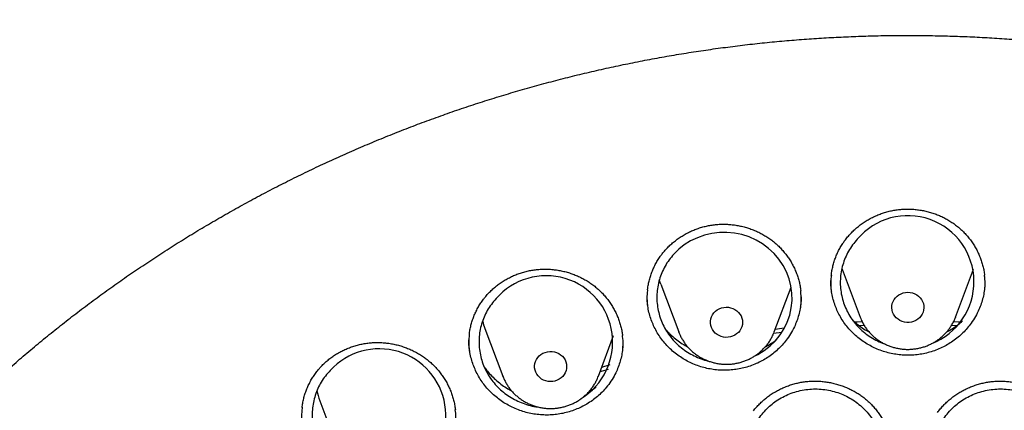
# Model space of a CAD drawing. Header units: millimetres. Extents: x 8 to 806, y 12 to 1720.
# Tile 94 of 128: x 377 to 402, y 1587 to 1597. Entities that reach past the tile are written whole.
import ezdxf

# ---------------------------------------------------------------- set-up
doc = ezdxf.new("R2010")
doc.units = ezdxf.units.MM

msp = doc.modelspace()

# ---------------------------------------------------------------- linework, layer by layer
at = {"color": 7, "linetype": 'Continuous', "lineweight": 30}
for p, q in [((397.62, 1590.354), (398.067, 1589.165)), ((400.443, 1589.165), (400.89, 1590.354)), ((393.105, 1589.983), (393.552, 1588.795)), ((395.928, 1588.795), (396.348, 1589.91)), ((400.443, 1589.165), (400.44, 1589.157)), ((388.727, 1588.883), (389.174, 1587.694)), ((398.174, 1588.955), (398.052, 1588.949)), ((400.46, 1588.949), (400.336, 1588.955)), ((391.551, 1587.694), (391.931, 1588.707)), ((393.554, 1588.789), (393.552, 1588.795)), ((396.114, 1588.784), (395.911, 1588.759)), ((393.699, 1588.471), (393.731, 1588.479)), ((389.176, 1587.69), (389.174, 1587.694)), ((384.62, 1587.086), (385.067, 1585.897))]:
    msp.add_line(p, q, dxfattribs=at)
at = {"color": 7, "linetype": 'Continuous', "lineweight": 30, "flags": 128}
for points in [[(395.43, 1588.191), (395.522, 1588.235), (395.681, 1588.334), (395.827, 1588.448), (395.959, 1588.578), (396.075, 1588.722), (396.173, 1588.878), (396.253, 1589.043), (396.313, 1589.216), (396.352, 1589.394), (396.371, 1589.575), (396.368, 1589.758), (396.344, 1589.939), (396.299, 1590.117), (396.233, 1590.289), (396.149, 1590.452), (396.045, 1590.606), (395.925, 1590.747), (395.789, 1590.875), (395.639, 1590.986), (395.477, 1591.082), (395.305, 1591.159), (395.125, 1591.216), (394.94, 1591.255), (394.752, 1591.273), (394.563, 1591.27), (394.375, 1591.247), (394.192, 1591.203), (394.015, 1591.14), (393.846, 1591.059), (393.688, 1590.959), (393.552, 1590.851), (393.428, 1590.73), (393.428, 1590.73)], [(393.105, 1589.983), (393.089, 1590.027), (393.068, 1590.095)], [(399.255, 1589.782), (399.313, 1589.778), (399.37, 1589.766), (399.425, 1589.747), (399.476, 1589.72), (399.522, 1589.686), (399.562, 1589.647), (399.596, 1589.602), (399.623, 1589.554), (399.642, 1589.502), (399.653, 1589.448), (399.655, 1589.393), (399.648, 1589.339), (399.634, 1589.286), (399.611, 1589.235), (399.58, 1589.189), (399.543, 1589.146), (399.499, 1589.11), (399.451, 1589.08), (399.398, 1589.056), (399.342, 1589.041), (399.284, 1589.033), (399.226, 1589.033), (399.168, 1589.041), (399.112, 1589.056), (399.059, 1589.08), (399.011, 1589.11), (398.967, 1589.146), (398.93, 1589.189), (398.899, 1589.235), (398.876, 1589.286), (398.862, 1589.339), (398.855, 1589.393), (398.857, 1589.448), (398.868, 1589.502), (398.887, 1589.554), (398.914, 1589.602), (398.948, 1589.647), (398.988, 1589.686), (399.034, 1589.72), (399.085, 1589.747), (399.14, 1589.766), (399.197, 1589.778), (399.255, 1589.782)], [(394.671, 1589.406), (394.729, 1589.411), (394.787, 1589.409), (394.844, 1589.399), (394.9, 1589.381), (394.951, 1589.355), (394.998, 1589.323), (395.04, 1589.284), (395.076, 1589.241), (395.104, 1589.193), (395.124, 1589.142), (395.136, 1589.088), (395.14, 1589.033), (395.135, 1588.979), (395.122, 1588.925), (395.101, 1588.874), (395.072, 1588.827), (395.036, 1588.784), (394.993, 1588.746), (394.946, 1588.714), (394.894, 1588.69), (394.838, 1588.673), (394.781, 1588.663), (394.722, 1588.661), (394.664, 1588.668), (394.608, 1588.682), (394.554, 1588.704), (394.505, 1588.733), (394.46, 1588.768), (394.422, 1588.809), (394.39, 1588.855), (394.365, 1588.905), (394.349, 1588.958), (394.341, 1589.012), (394.341, 1589.067), (394.35, 1589.121), (394.368, 1589.173), (394.393, 1589.223), (394.426, 1589.268), (394.465, 1589.309), (394.51, 1589.343), (394.56, 1589.371), (394.614, 1589.392), (394.671, 1589.406)], [(395.956, 1588.868), (396.114, 1588.888), (396.182, 1588.897)], [(397.926, 1589.047), (397.995, 1589.05), (398.117, 1589.056)], [(400.394, 1589.056), (400.515, 1589.05), (400.585, 1589.047)], [(390.226, 1588.288), (390.282, 1588.303), (390.34, 1588.311), (390.398, 1588.31), (390.456, 1588.301), (390.511, 1588.284), (390.564, 1588.26), (390.612, 1588.229), (390.655, 1588.192), (390.692, 1588.149), (390.721, 1588.102), (390.743, 1588.051), (390.757, 1587.998), (390.762, 1587.943), (390.759, 1587.889), (390.748, 1587.835), (390.728, 1587.783), (390.7, 1587.735), (390.666, 1587.691), (390.625, 1587.652), (390.578, 1587.62), (390.526, 1587.594), (390.471, 1587.575), (390.414, 1587.564), (390.356, 1587.561), (390.298, 1587.566), (390.241, 1587.578), (390.187, 1587.599), (390.136, 1587.626), (390.091, 1587.66), (390.051, 1587.701), (390.018, 1587.746), (389.992, 1587.795), (389.974, 1587.847), (389.964, 1587.901), (389.963, 1587.956), (389.97, 1588.01), (389.986, 1588.063), (390.01, 1588.113), (390.041, 1588.159), (390.079, 1588.201), (390.123, 1588.237), (390.172, 1588.266), (390.226, 1588.288)], [(391.798, 1587.866), (391.619, 1587.811), (391.591, 1587.802)], [(391.635, 1587.92), (391.818, 1587.976), (391.846, 1587.985)]]:
    msp.add_lwpolyline(points, dxfattribs=at)
at = {"color": 7, "linetype": 'Continuous', "lineweight": 30}
for centre, radius, start, end in [((399.255, 1590.042), 1.646, 291.1046, 139.9057), ((390.254, 1588.543), 1.652, 301.6932, 139.1295), ((390.178, 1589.429), 1.55, 193.3337, 200.6257), ((386.099, 1586.721), 1.655, 305.0492, 137.5283), ((386.068, 1587.631), 1.548, 190.704, 200.6284)]:
    msp.add_arc(centre, radius, start, end, dxfattribs=at)
for points, knots in [([(431.631, 1582.358), (431.618, 1582.404), (431.589, 1582.505), (431.544, 1582.659), (431.494, 1582.826), (431.44, 1583.004), (431.381, 1583.197), (431.316, 1583.406), (431.244, 1583.629), (431.161, 1583.88), (431.066, 1584.161), (430.956, 1584.474), (430.836, 1584.803), (430.695, 1585.174), (430.532, 1585.587), (430.343, 1586.045), (430.135, 1586.526), (429.906, 1587.029), (429.656, 1587.553), (429.414, 1588.035), (429.187, 1588.47), (428.978, 1588.856), (428.763, 1589.241), (428.546, 1589.615), (428.336, 1589.966), (428.136, 1590.293), (427.945, 1590.595), (427.764, 1590.876), (427.592, 1591.136), (427.429, 1591.377), (427.277, 1591.599), (427.137, 1591.799), (427.01, 1591.978), (426.896, 1592.136), (426.795, 1592.274), (426.712, 1592.387), (426.644, 1592.478), (426.592, 1592.547), (426.55, 1592.604), (426.511, 1592.655), (426.47, 1592.709), (426.421, 1592.774), (426.362, 1592.851), (426.287, 1592.948), (426.193, 1593.069), (426.079, 1593.213), (425.95, 1593.376), (425.805, 1593.555), (425.543, 1593.874), (425.167, 1594.318), (424.679, 1594.867), (424.195, 1595.388), (423.715, 1595.883), (423.241, 1596.35), (422.853, 1596.718), (422.548, 1596.999), (422.319, 1597.206), (422.076, 1597.421), (421.815, 1597.648), (421.532, 1597.888), (421.227, 1598.141), (420.899, 1598.407), (420.549, 1598.682), (420.178, 1598.965), (419.786, 1599.257), (419.371, 1599.555), (418.917, 1599.871), (418.422, 1600.203), (417.884, 1600.55), (417.316, 1600.9), (416.718, 1601.253), (416.152, 1601.572), (415.623, 1601.856), (415.139, 1602.107), (414.644, 1602.354), (414.147, 1602.592), (413.661, 1602.814), (413.193, 1603.021), (412.741, 1603.212), (412.304, 1603.389), (411.856, 1603.564), (411.401, 1603.735), (410.94, 1603.9), (410.501, 1604.05), (410.086, 1604.186), (409.694, 1604.31), (409.349, 1604.414), (409.047, 1604.502), (408.787, 1604.576), (408.544, 1604.643), (408.323, 1604.702), (408.127, 1604.753), (407.97, 1604.793), (407.846, 1604.824), (407.752, 1604.847), (407.669, 1604.868), (407.59, 1604.887), (407.509, 1604.906), (407.404, 1604.932), (407.263, 1604.964), (407.08, 1605.007), (406.865, 1605.054), (406.621, 1605.107), (406.345, 1605.165), (406.038, 1605.226), (405.7, 1605.29), (405.331, 1605.357), (404.931, 1605.424), (404.499, 1605.491), (404.035, 1605.558), (403.539, 1605.622), (403.012, 1605.682), (402.433, 1605.74), (401.816, 1605.79), (401.173, 1605.831), (400.541, 1605.86), (399.922, 1605.877), (399.248, 1605.884), (398.524, 1605.877), (397.753, 1605.852), (397.009, 1605.812), (396.29, 1605.759), (395.597, 1605.693), (395, 1605.626), (394.493, 1605.56), (394.071, 1605.5), (393.661, 1605.437), (393.263, 1605.371), (392.877, 1605.303), (392.504, 1605.232), (392.175, 1605.167), (391.894, 1605.108), (391.666, 1605.059), (391.466, 1605.015), (391.292, 1604.975), (391.153, 1604.943), (391.045, 1604.917), (390.965, 1604.898), (390.902, 1604.883), (390.85, 1604.87), (390.794, 1604.856), (390.72, 1604.838), (390.622, 1604.814), (390.505, 1604.784), (390.372, 1604.75), (390.224, 1604.711), (390.059, 1604.668), (389.88, 1604.619), (389.669, 1604.561), (389.426, 1604.491), (389.148, 1604.41), (388.847, 1604.319), (388.525, 1604.218), (388.181, 1604.107), (387.793, 1603.977), (387.369, 1603.829), (386.919, 1603.664), (386.475, 1603.495), (385.931, 1603.279), (385.293, 1603.012), (384.571, 1602.69), (383.877, 1602.361), (383.209, 1602.026), (382.564, 1601.685), (381.945, 1601.341), (381.353, 1600.996), (380.784, 1600.649), (380.224, 1600.292), (379.66, 1599.917), (379.085, 1599.518), (378.501, 1599.094), (377.91, 1598.645), (377.312, 1598.168), (376.709, 1597.663), (376.193, 1597.21), (375.765, 1596.819), (375.423, 1596.497), (375.08, 1596.165), (374.742, 1595.827), (374.416, 1595.492), (374.11, 1595.168), (373.825, 1594.858), (373.563, 1594.565), (373.32, 1594.288), (373.098, 1594.029), (372.895, 1593.786), (372.711, 1593.563), (372.545, 1593.357), (372.413, 1593.191), (372.311, 1593.062), (372.236, 1592.965), (372.172, 1592.881), (372.12, 1592.814), (372.083, 1592.766), (372.055, 1592.729), (372.028, 1592.694), (371.994, 1592.649), (371.952, 1592.593), (371.895, 1592.518), (371.822, 1592.42), (371.731, 1592.296), (371.627, 1592.153), (371.51, 1591.991), (371.38, 1591.809), (371.242, 1591.612), (371.057, 1591.343), (370.83, 1591.006), (370.564, 1590.595), (370.265, 1590.118), (369.936, 1589.571), (369.58, 1588.947), (369.228, 1588.294), (368.9, 1587.648), (368.595, 1587.011), (368.313, 1586.388), (368.08, 1585.839), (367.895, 1585.379), (367.757, 1585.022), (367.63, 1584.684), (367.514, 1584.363), (367.408, 1584.06), (367.312, 1583.775), (367.226, 1583.51), (367.148, 1583.266), (367.079, 1583.043), (367.019, 1582.842), (366.966, 1582.663), (366.92, 1582.504), (366.892, 1582.404), (366.879, 1582.358)], [0, 0, 0, 0, 0.001645, 0.00357, 0.005513, 0.007703, 0.010147, 0.012793, 0.015609, 0.018595, 0.022334, 0.026309, 0.03052, 0.034968, 0.040572, 0.046512, 0.052786, 0.059396, 0.06634, 0.07362, 0.0787, 0.083932, 0.089296, 0.09448, 0.099374, 0.103899, 0.108146, 0.112112, 0.1158, 0.119275, 0.122459, 0.125353, 0.127955, 0.130268, 0.132289, 0.13402, 0.135258, 0.136288, 0.137109, 0.137763, 0.138546, 0.139518, 0.140666, 0.141986, 0.143889, 0.146065, 0.148512, 0.151231, 0.154211, 0.163137, 0.171781, 0.180143, 0.188225, 0.196025, 0.203544, 0.206992, 0.210552, 0.21435, 0.218387, 0.222662, 0.227329, 0.232251, 0.237427, 0.242858, 0.248543, 0.254483, 0.260678, 0.267785, 0.275201, 0.282924, 0.290955, 0.299294, 0.305424, 0.311711, 0.318154, 0.324551, 0.330725, 0.336572, 0.342204, 0.347621, 0.352825, 0.358739, 0.364349, 0.369654, 0.374656, 0.379353, 0.383747, 0.387036, 0.390131, 0.393033, 0.39568, 0.397985, 0.399948, 0.401251, 0.402342, 0.403272, 0.404197, 0.405129, 0.406114, 0.407911, 0.410063, 0.412568, 0.415428, 0.418642, 0.42221, 0.426133, 0.430409, 0.43504, 0.440025, 0.445363, 0.451056, 0.457104, 0.463505, 0.470912, 0.478273, 0.485478, 0.492527, 0.499421, 0.508479, 0.517252, 0.525742, 0.533947, 0.541868, 0.549506, 0.554489, 0.559344, 0.56407, 0.568667, 0.573135, 0.577474, 0.581654, 0.584628, 0.587289, 0.589636, 0.59167, 0.59339, 0.594522, 0.59546, 0.596205, 0.596757, 0.597288, 0.598181, 0.599368, 0.60075, 0.602318, 0.604072, 0.606012, 0.608138, 0.610451, 0.613496, 0.616814, 0.620405, 0.624267, 0.628403, 0.63281, 0.638325, 0.64385, 0.649292, 0.654651, 0.664011, 0.673105, 0.681933, 0.690495, 0.698956, 0.707141, 0.715048, 0.722677, 0.730266, 0.738121, 0.746244, 0.754616, 0.763255, 0.772161, 0.781333, 0.790773, 0.796188, 0.801688, 0.807271, 0.812938, 0.818482, 0.823722, 0.828658, 0.833291, 0.83762, 0.841645, 0.845366, 0.848784, 0.851898, 0.854707, 0.856287, 0.857751, 0.859036, 0.860044, 0.860775, 0.86118, 0.861685, 0.862349, 0.863174, 0.864159, 0.865698, 0.867514, 0.869607, 0.871977, 0.874624, 0.877537, 0.880552, 0.886206, 0.892022, 0.898, 0.906262, 0.914816, 0.923661, 0.932797, 0.940779, 0.948971, 0.95737, 0.962214, 0.966794, 0.971112, 0.975167, 0.979025, 0.982611, 0.985925, 0.988967, 0.991738, 0.994194, 0.99639, 0.998325, 1, 1, 1, 1]), ([(366.676, 1568.581), (366.682, 1568.637), (366.704, 1568.847), (366.749, 1569.209), (366.813, 1569.668), (366.884, 1570.125), (366.963, 1570.581), (367.049, 1571.036), (367.142, 1571.49), (367.242, 1571.943), (367.35, 1572.394), (367.465, 1572.843), (367.587, 1573.291), (367.716, 1573.737), (367.853, 1574.181), (367.996, 1574.624), (368.147, 1575.064), (368.305, 1575.502), (368.469, 1575.937), (368.641, 1576.371), (368.819, 1576.801), (369.005, 1577.23), (369.197, 1577.655), (369.396, 1578.078), (369.602, 1578.498), (369.815, 1578.915), (370.034, 1579.329), (370.26, 1579.74), (370.493, 1580.147), (370.731, 1580.551), (370.977, 1580.952), (371.229, 1581.35), (371.487, 1581.743), (371.751, 1582.133), (372.022, 1582.52), (372.299, 1582.902), (372.582, 1583.28), (372.871, 1583.655), (373.166, 1584.025), (373.467, 1584.391), (373.773, 1584.753), (374.086, 1585.11), (374.404, 1585.463), (374.728, 1585.812), (375.057, 1586.155), (375.392, 1586.495), (375.732, 1586.829), (376.078, 1587.159), (376.429, 1587.483), (376.785, 1587.803), (377.146, 1588.117), (377.512, 1588.427), (377.883, 1588.731), (378.259, 1589.03), (378.639, 1589.324), (379.025, 1589.612), (379.414, 1589.895), (379.809, 1590.172), (380.208, 1590.443), (380.611, 1590.709), (381.018, 1590.97), (381.429, 1591.224), (381.845, 1591.473), (382.264, 1591.715), (382.687, 1591.952), (383.114, 1592.183), (383.545, 1592.408), (383.979, 1592.626), (384.417, 1592.839), (384.858, 1593.045), (385.302, 1593.245), (385.749, 1593.439), (386.2, 1593.626), (386.653, 1593.807), (387.11, 1593.982), (387.569, 1594.15), (388.03, 1594.312), (388.494, 1594.467), (388.961, 1594.615), (389.43, 1594.757), (389.901, 1594.893), (390.375, 1595.021), (390.85, 1595.143), (391.327, 1595.259), (391.806, 1595.367), (392.287, 1595.469), (392.769, 1595.564), (393.253, 1595.652), (393.738, 1595.733), (394.225, 1595.808), (394.712, 1595.875), (395.201, 1595.936), (395.69, 1595.99), (396.18, 1596.036), (396.671, 1596.076), (397.163, 1596.109), (397.655, 1596.135), (398.147, 1596.154), (398.64, 1596.167), (399.133, 1596.172), (399.625, 1596.17), (400.118, 1596.161), (400.611, 1596.146), (401.103, 1596.123), (401.595, 1596.094), (402.086, 1596.057), (402.577, 1596.014), (403.066, 1595.963), (403.555, 1595.906), (404.044, 1595.842), (404.53, 1595.771), (405.016, 1595.693), (405.501, 1595.608), (405.984, 1595.517), (406.465, 1595.418), (406.945, 1595.313), (407.423, 1595.201), (407.9, 1595.083), (408.374, 1594.957), (408.846, 1594.825), (409.316, 1594.687), (409.784, 1594.542), (410.25, 1594.39), (410.712, 1594.231), (411.173, 1594.066), (411.63, 1593.895), (412.085, 1593.717), (412.537, 1593.533), (412.986, 1593.342), (413.432, 1593.145), (413.875, 1592.942), (414.314, 1592.733), (414.75, 1592.517), (415.182, 1592.295), (415.611, 1592.068), (416.036, 1591.834), (416.457, 1591.594), (416.875, 1591.348), (417.288, 1591.097), (417.698, 1590.839), (418.103, 1590.576), (418.504, 1590.307), (418.9, 1590.033), (419.292, 1589.753), (419.68, 1589.467), (420.063, 1589.177), (420.441, 1588.88), (420.814, 1588.579), (421.183, 1588.272), (421.546, 1587.96), (421.905, 1587.643), (422.258, 1587.32), (422.606, 1586.993), (422.949, 1586.661), (423.287, 1586.325), (423.619, 1585.983), (423.946, 1585.637), (424.266, 1585.286), (424.582, 1584.931), (424.891, 1584.572), (425.195, 1584.208), (425.493, 1583.839), (425.785, 1583.467), (426.071, 1583.091), (426.351, 1582.71), (426.625, 1582.326), (426.892, 1581.938), (427.154, 1581.546), (427.409, 1581.15), (427.657, 1580.751), (427.899, 1580.349), (428.135, 1579.943), (428.364, 1579.534), (428.587, 1579.121), (428.803, 1578.706), (429.012, 1578.287), (429.214, 1577.866), (429.41, 1577.442), (429.599, 1577.015), (429.781, 1576.585), (429.956, 1576.153), (430.124, 1575.719), (430.285, 1575.282), (430.44, 1574.843), (430.587, 1574.402), (430.727, 1573.959), (430.86, 1573.514), (430.985, 1573.067), (431.104, 1572.618), (431.215, 1572.168), (431.319, 1571.716), (431.416, 1571.263), (431.505, 1570.808), (431.588, 1570.352), (431.663, 1569.896), (431.73, 1569.438), (431.776, 1569.095), (431.798, 1568.904), (431.802, 1568.866)], [0, 0, 0, 0, 0.001889, 0.007029, 0.012169, 0.01731, 0.02245, 0.02759, 0.03273, 0.03787, 0.04301, 0.04815, 0.05329, 0.05843, 0.06357, 0.06871, 0.073849, 0.078989, 0.084129, 0.089269, 0.094408, 0.099548, 0.104688, 0.109827, 0.114967, 0.120106, 0.125246, 0.130385, 0.135524, 0.140664, 0.145803, 0.150942, 0.156081, 0.16122, 0.166359, 0.171498, 0.176637, 0.181776, 0.186915, 0.192054, 0.197193, 0.202331, 0.20747, 0.212609, 0.217747, 0.222886, 0.228024, 0.233163, 0.238301, 0.24344, 0.248578, 0.253716, 0.258855, 0.263993, 0.269131, 0.274269, 0.279407, 0.284545, 0.289683, 0.294821, 0.299959, 0.305097, 0.310235, 0.315373, 0.320511, 0.325648, 0.330786, 0.335924, 0.341061, 0.346199, 0.351337, 0.356474, 0.361612, 0.36675, 0.371887, 0.377025, 0.382162, 0.3873, 0.392437, 0.397575, 0.402712, 0.407849, 0.412987, 0.418124, 0.423262, 0.428399, 0.433536, 0.438674, 0.443811, 0.448948, 0.454085, 0.459223, 0.46436, 0.469497, 0.474635, 0.479772, 0.484909, 0.490046, 0.495184, 0.500321, 0.505458, 0.510595, 0.515733, 0.52087, 0.526007, 0.531144, 0.536282, 0.541419, 0.546556, 0.551693, 0.556831, 0.561968, 0.567105, 0.572243, 0.57738, 0.582517, 0.587654, 0.592792, 0.597929, 0.603067, 0.608204, 0.613341, 0.618479, 0.623616, 0.628754, 0.633891, 0.639028, 0.644166, 0.649304, 0.654441, 0.659579, 0.664716, 0.669854, 0.674991, 0.680129, 0.685267, 0.690405, 0.695542, 0.70068, 0.705818, 0.710956, 0.716094, 0.721231, 0.726369, 0.731507, 0.736645, 0.741783, 0.746922, 0.75206, 0.757198, 0.762336, 0.767474, 0.772613, 0.777751, 0.782889, 0.788028, 0.793166, 0.798305, 0.803443, 0.808582, 0.813721, 0.818859, 0.823998, 0.829137, 0.834276, 0.839414, 0.844553, 0.849692, 0.854831, 0.859971, 0.86511, 0.870249, 0.875388, 0.880527, 0.885667, 0.890806, 0.895945, 0.901085, 0.906224, 0.911364, 0.916503, 0.921643, 0.926783, 0.931922, 0.937062, 0.942202, 0.947342, 0.952482, 0.957622, 0.962761, 0.967901, 0.973041, 0.978181, 0.983321, 0.988461, 0.993602, 0.998742, 1, 1, 1, 1]), ([(397.685, 1591.068), (397.696, 1591.083), (397.73, 1591.129), (397.792, 1591.202), (397.871, 1591.286), (397.956, 1591.366), (398.046, 1591.44), (398.142, 1591.51), (398.242, 1591.574), (398.346, 1591.632), (398.453, 1591.684), (398.564, 1591.729), (398.676, 1591.768), (398.79, 1591.799), (398.906, 1591.823), (399.021, 1591.84), (399.138, 1591.85), (399.255, 1591.853), (399.374, 1591.849), (399.493, 1591.838), (399.612, 1591.819), (399.73, 1591.794), (399.846, 1591.762), (399.96, 1591.723), (400.07, 1591.678), (400.177, 1591.627), (400.279, 1591.569), (400.376, 1591.507), (400.468, 1591.438), (400.557, 1591.364), (400.641, 1591.284), (400.72, 1591.199), (400.795, 1591.108), (400.863, 1591.013), (400.926, 1590.914), (400.982, 1590.811), (401.032, 1590.705), (401.074, 1590.597), (401.109, 1590.488), (401.137, 1590.377), (401.155, 1590.284), (401.16, 1590.227), (401.162, 1590.209)], [0, 0, 0, 0, 0.012612, 0.037858, 0.06322, 0.088751, 0.114431, 0.140229, 0.166108, 0.192026, 0.217925, 0.243753, 0.269468, 0.295031, 0.320414, 0.345584, 0.370626, 0.395868, 0.421381, 0.447119, 0.473025, 0.499034, 0.525075, 0.551055, 0.576904, 0.602561, 0.627978, 0.653125, 0.678163, 0.703436, 0.728937, 0.754636, 0.780494, 0.806468, 0.832509, 0.858565, 0.884575, 0.910497, 0.936297, 0.961951, 0.987447, 1, 1, 1, 1]), ([(393.141, 1590.741), (393.153, 1590.755), (393.189, 1590.8), (393.252, 1590.871), (393.333, 1590.952), (393.421, 1591.029), (393.513, 1591.101), (393.61, 1591.167), (393.712, 1591.228), (393.818, 1591.283), (393.927, 1591.332), (394.038, 1591.373), (394.152, 1591.408), (394.267, 1591.436), (394.383, 1591.457), (394.499, 1591.47), (394.616, 1591.476), (394.733, 1591.476), (394.852, 1591.468), (394.97, 1591.453), (395.089, 1591.431), (395.206, 1591.402), (395.321, 1591.367), (395.434, 1591.324), (395.543, 1591.276), (395.648, 1591.221), (395.748, 1591.161), (395.844, 1591.095), (395.934, 1591.024), (396.02, 1590.947), (396.102, 1590.864), (396.179, 1590.776), (396.251, 1590.684), (396.317, 1590.587), (396.377, 1590.486), (396.43, 1590.381), (396.477, 1590.274), (396.516, 1590.165), (396.548, 1590.054), (396.572, 1589.942), (396.586, 1589.865), (396.589, 1589.825), (396.589, 1589.823)], [0, 0, 0, 0, 0.012743, 0.03826, 0.063895, 0.089702, 0.115659, 0.141737, 0.167898, 0.194098, 0.220281, 0.246393, 0.27239, 0.298234, 0.323896, 0.349343, 0.374662, 0.400183, 0.425979, 0.452003, 0.478198, 0.504498, 0.530833, 0.557107, 0.583251, 0.609202, 0.634911, 0.660347, 0.685671, 0.711234, 0.737025, 0.763015, 0.789166, 0.815432, 0.841765, 0.868113, 0.894413, 0.920625, 0.946713, 0.972653, 0.998434, 1, 1, 1, 1]), ([(397.349, 1590.209), (397.35, 1590.219), (397.354, 1590.267), (397.37, 1590.353), (397.396, 1590.466), (397.43, 1590.578), (397.47, 1590.687), (397.518, 1590.793), (397.572, 1590.896), (397.628, 1590.988), (397.667, 1591.044), (397.685, 1591.068)], [0, 0, 0, 0, 0.031153, 0.156171, 0.281503, 0.40689, 0.532037, 0.656735, 0.780808, 0.904128, 1, 1, 1, 1]), ([(397.995, 1591.102), (397.955, 1591.055), (397.875, 1590.961), (397.775, 1590.805), (397.694, 1590.64), (397.632, 1590.467), (397.591, 1590.288), (397.571, 1590.106), (397.572, 1589.923), (397.595, 1589.741), (397.638, 1589.563), (397.702, 1589.391), (397.785, 1589.226), (397.887, 1589.072), (398.007, 1588.93), (398.142, 1588.801), (398.291, 1588.688), (398.453, 1588.593), (398.578, 1588.532), (398.651, 1588.509), (398.664, 1588.505)], [0, 0, 0, 0, 0.058031, 0.116248, 0.174279, 0.232309, 0.290525, 0.348555, 0.406606, 0.464841, 0.522892, 0.580947, 0.639187, 0.697242, 0.755279, 0.813501, 0.871537, 0.929542, 0.987731, 1, 1, 1, 1]), ([(392.775, 1589.844), (392.778, 1589.87), (392.786, 1589.934), (392.806, 1590.035), (392.836, 1590.148), (392.873, 1590.258), (392.916, 1590.366), (392.967, 1590.471), (393.024, 1590.572), (393.082, 1590.662), (393.123, 1590.717), (393.141, 1590.741)], [0, 0, 0, 0, 0.079735, 0.198472, 0.317505, 0.436585, 0.555435, 0.673854, 0.791677, 0.908781, 1, 1, 1, 1]), ([(393.428, 1590.73), (393.388, 1590.683), (393.308, 1590.59), (393.209, 1590.434), (393.127, 1590.269), (393.066, 1590.096), (393.025, 1589.918), (393.005, 1589.736), (393.007, 1589.553), (393.03, 1589.371), (393.073, 1589.193), (393.137, 1589.02), (393.221, 1588.856), (393.323, 1588.701), (393.443, 1588.559), (393.579, 1588.43), (393.728, 1588.317), (393.89, 1588.22), (394.062, 1588.143), (394.19, 1588.096), (394.262, 1588.082), (394.272, 1588.08)], [0, 0, 0, 0, 0.054982, 0.110139, 0.16512, 0.220101, 0.275257, 0.330237, 0.385243, 0.440423, 0.495428, 0.550449, 0.605644, 0.660664, 0.715678, 0.770867, 0.82588, 0.880868, 0.936032, 0.99102, 1, 1, 1, 1]), ([(388.747, 1589.681), (388.759, 1589.696), (388.796, 1589.739), (388.862, 1589.807), (388.946, 1589.885), (389.036, 1589.959), (389.131, 1590.027), (389.231, 1590.09), (389.335, 1590.146), (389.442, 1590.197), (389.553, 1590.241), (389.666, 1590.279), (389.781, 1590.309), (389.897, 1590.333), (390.013, 1590.349), (390.13, 1590.358), (390.247, 1590.36), (390.364, 1590.355), (390.482, 1590.342), (390.6, 1590.323), (390.717, 1590.297), (390.834, 1590.264), (390.947, 1590.224), (391.058, 1590.177), (391.166, 1590.124), (391.269, 1590.066), (391.367, 1590.002), (391.46, 1589.933), (391.548, 1589.858), (391.632, 1589.778), (391.71, 1589.693), (391.784, 1589.602), (391.853, 1589.507), (391.915, 1589.408), (391.971, 1589.305), (392.021, 1589.199), (392.063, 1589.09), (392.099, 1588.98), (392.127, 1588.868), (392.145, 1588.776), (392.15, 1588.721), (392.152, 1588.705)], [0, 0, 0, 0, 0.01294, 0.038857, 0.064894, 0.091107, 0.117473, 0.143963, 0.170538, 0.197155, 0.223756, 0.250286, 0.276701, 0.30296, 0.329035, 0.354892, 0.380619, 0.406551, 0.432763, 0.459208, 0.485827, 0.512555, 0.539319, 0.566024, 0.592597, 0.618975, 0.645108, 0.670964, 0.696704, 0.722684, 0.748896, 0.775309, 0.801884, 0.828576, 0.855334, 0.882106, 0.908829, 0.935461, 0.961967, 0.988324, 1, 1, 1, 1]), ([(397.35, 1590.211), (397.345, 1590.174), (397.332, 1590.069), (397.332, 1589.93), (397.345, 1589.83), (397.35, 1589.799)], [0, 0, 0, 0, 0.268426, 0.773472, 1, 1, 1, 1]), ([(400.831, 1589.012), (400.799, 1588.971), (400.736, 1588.888), (400.627, 1588.772), (400.508, 1588.664), (400.38, 1588.566), (400.245, 1588.48), (400.103, 1588.406), (399.953, 1588.342), (399.799, 1588.291), (399.642, 1588.253), (399.483, 1588.228), (399.321, 1588.216), (399.158, 1588.218), (398.998, 1588.232), (398.839, 1588.259), (398.683, 1588.299), (398.53, 1588.353), (398.383, 1588.417), (398.243, 1588.494), (398.108, 1588.582), (397.982, 1588.681), (397.866, 1588.789), (397.759, 1588.906), (397.662, 1589.032), (397.577, 1589.166), (397.504, 1589.305), (397.444, 1589.449), (397.396, 1589.6), (397.361, 1589.753), (397.341, 1589.908), (397.333, 1590.014), (397.335, 1590.069), (397.335, 1590.072)], [0, 0, 0, 0, 0.032896, 0.065794, 0.099645, 0.133496, 0.166392, 0.199289, 0.23315, 0.267011, 0.299806, 0.3326, 0.366354, 0.400106, 0.432814, 0.465522, 0.499177, 0.532831, 0.56562, 0.598408, 0.63215, 0.665892, 0.698679, 0.731466, 0.765203, 0.798941, 0.831777, 0.864614, 0.898403, 0.932191, 0.965036, 0.997883, 1, 1, 1, 1]), ([(401.174, 1590.073), (401.174, 1590.035), (401.173, 1589.947), (401.157, 1589.807), (401.128, 1589.654), (401.085, 1589.502), (401.023, 1589.342), (400.941, 1589.176), (400.868, 1589.067), (400.831, 1589.012)], [0, 0, 0, 0, 0.099194, 0.235874, 0.372553, 0.513192, 0.653831, 0.82596, 1, 1, 1, 1]), ([(401.16, 1589.8), (401.165, 1589.831), (401.178, 1589.931), (401.178, 1590.069), (401.165, 1590.175), (401.16, 1590.211)], [0, 0, 0, 0, 0.227241, 0.736496, 1, 1, 1, 1]), ([(392.776, 1589.846), (392.773, 1589.826), (392.759, 1589.737), (392.757, 1589.597), (392.77, 1589.479), (392.776, 1589.43)], [0, 0, 0, 0, 0.1470194, 0.6476052, 1, 1, 1, 1]), ([(396.586, 1589.41), (396.589, 1589.426), (396.602, 1589.511), (396.605, 1589.65), (396.592, 1589.772), (396.587, 1589.825)], [0, 0, 0, 0, 0.115928, 0.6202222, 1, 1, 1, 1]), ([(388.34, 1588.735), (388.341, 1588.745), (388.345, 1588.792), (388.361, 1588.877), (388.387, 1588.99), (388.42, 1589.101), (388.461, 1589.21), (388.509, 1589.316), (388.563, 1589.418), (388.623, 1589.517), (388.685, 1589.605), (388.728, 1589.658), (388.747, 1589.681)], [0, 0, 0, 0, 0.027487, 0.138149, 0.249295, 0.360718, 0.472185, 0.583433, 0.694275, 0.804556, 0.914161, 1, 1, 1, 1]), ([(389.004, 1589.624), (388.964, 1589.578), (388.884, 1589.485), (388.784, 1589.33), (388.702, 1589.166), (388.641, 1588.994), (388.6, 1588.816), (388.579, 1588.634), (388.58, 1588.452), (388.602, 1588.27), (388.645, 1588.092), (388.709, 1587.919), (388.793, 1587.754), (388.894, 1587.599), (389.014, 1587.456), (389.149, 1587.326), (389.298, 1587.212), (389.459, 1587.115), (389.63, 1587.035), (389.81, 1586.976), (389.95, 1586.942), (390.029, 1586.934), (390.046, 1586.932)], [0, 0, 0, 0, 0.05182, 0.103806, 0.155626, 0.207445, 0.259429, 0.311248, 0.363093, 0.415103, 0.466948, 0.518815, 0.570848, 0.622716, 0.674588, 0.726625, 0.778497, 0.830354, 0.882376, 0.934232, 0.98606, 1, 1, 1, 1]), ([(396.225, 1588.588), (396.192, 1588.547), (396.127, 1588.466), (396.014, 1588.355), (395.893, 1588.251), (395.762, 1588.157), (395.624, 1588.075), (395.48, 1588.005), (395.329, 1587.947), (395.173, 1587.9), (395.016, 1587.868), (394.856, 1587.848), (394.694, 1587.841), (394.531, 1587.847), (394.371, 1587.866), (394.214, 1587.898), (394.058, 1587.943), (393.907, 1588.001), (393.762, 1588.07), (393.624, 1588.151), (393.492, 1588.243), (393.368, 1588.346), (393.255, 1588.458), (393.152, 1588.578), (393.059, 1588.707), (392.978, 1588.844), (392.909, 1588.985), (392.853, 1589.131), (392.809, 1589.283), (392.779, 1589.438), (392.763, 1589.579), (392.763, 1589.667), (392.762, 1589.705)], [0, 0, 0, 0, 0.033228, 0.066458, 0.100649, 0.13484, 0.168089, 0.201339, 0.235563, 0.269787, 0.30294, 0.336092, 0.370214, 0.404334, 0.437413, 0.470492, 0.504528, 0.538564, 0.571739, 0.604914, 0.639052, 0.673191, 0.706372, 0.739553, 0.773696, 0.807839, 0.841069, 0.874299, 0.908493, 0.942687, 0.975917, 1, 1, 1, 1]), ([(396.6, 1589.666), (396.599, 1589.619), (396.596, 1589.521), (396.575, 1589.372), (396.541, 1589.22), (396.493, 1589.07), (396.427, 1588.912), (396.34, 1588.748), (396.263, 1588.641), (396.225, 1588.588)], [0, 0, 0, 0, 0.122002, 0.255178, 0.388354, 0.525392, 0.662429, 0.83028, 1, 1, 1, 1]), ([(398.068, 1589.164), (398.076, 1589.143), (398.096, 1589.093), (398.134, 1589.016), (398.182, 1588.935), (398.236, 1588.858), (398.296, 1588.785), (398.362, 1588.717), (398.434, 1588.654), (398.51, 1588.596), (398.59, 1588.544), (398.675, 1588.498), (398.763, 1588.458), (398.854, 1588.425), (398.947, 1588.399), (399.042, 1588.38), (399.139, 1588.367), (399.236, 1588.362), (399.334, 1588.365), (399.431, 1588.374), (399.527, 1588.391), (399.621, 1588.414), (399.714, 1588.445), (399.803, 1588.483), (399.89, 1588.527), (399.972, 1588.577), (400.051, 1588.633), (400.124, 1588.695), (400.193, 1588.762), (400.255, 1588.835), (400.312, 1588.911), (400.362, 1588.991), (400.406, 1589.073), (400.428, 1589.13), (400.44, 1589.157)], [0, 0, 0, 0, 0.022856, 0.054009, 0.085197, 0.116429, 0.14771, 0.179043, 0.210432, 0.241877, 0.273377, 0.304932, 0.336539, 0.368192, 0.399889, 0.431625, 0.463393, 0.495188, 0.527005, 0.558836, 0.590672, 0.622508, 0.654336, 0.686149, 0.71794, 0.7497, 0.781424, 0.813105, 0.844737, 0.876314, 0.907834, 0.939294, 0.970693, 1, 1, 1, 1]), ([(393.225, 1588.856), (393.253, 1588.826), (393.318, 1588.754), (393.434, 1588.651), (393.569, 1588.55), (393.682, 1588.476), (393.751, 1588.44), (393.771, 1588.43)], [0, 0, 0, 0, 0.175674, 0.421105, 0.666536, 0.905179, 1, 1, 1, 1]), ([(397.885, 1589.082), (397.917, 1589.054), (397.991, 1588.987), (398.117, 1588.898), (398.22, 1588.832), (398.278, 1588.803), (398.287, 1588.799)], [0, 0, 0, 0, 0.259619, 0.605193, 0.941272, 1, 1, 1, 1]), ([(400.221, 1588.797), (400.267, 1588.822), (400.362, 1588.876), (400.496, 1588.969), (400.578, 1589.04), (400.618, 1589.075)], [0, 0, 0, 0, 0.323825, 0.675198, 1, 1, 1, 1]), ([(388.339, 1588.737), (388.333, 1588.67), (388.323, 1588.534), (388.327, 1588.394), (388.339, 1588.323), (388.339, 1588.321)], [0, 0, 0, 0, 0.484076, 0.984115, 1, 1, 1, 1]), ([(391.747, 1587.415), (391.713, 1587.376), (391.645, 1587.297), (391.528, 1587.19), (391.403, 1587.091), (391.268, 1587.003), (391.128, 1586.927), (390.982, 1586.863), (390.828, 1586.81), (390.671, 1586.77), (390.513, 1586.744), (390.352, 1586.73), (390.19, 1586.729), (390.028, 1586.742), (389.869, 1586.767), (389.712, 1586.805), (389.559, 1586.856), (389.409, 1586.92), (389.268, 1586.995), (389.132, 1587.08), (389.004, 1587.178), (388.884, 1587.285), (388.775, 1587.401), (388.677, 1587.525), (388.588, 1587.658), (388.512, 1587.797), (388.449, 1587.941), (388.398, 1588.089), (388.36, 1588.242), (388.336, 1588.398), (388.326, 1588.517), (388.327, 1588.583), (388.328, 1588.597)], [0, 0, 0, 0, 0.0337046, 0.0674105, 0.1020927, 0.1367743, 0.1704929, 0.2042121, 0.2389186, 0.2736251, 0.3072579, 0.3408904, 0.3755045, 0.4101181, 0.4436914, 0.4772648, 0.5118085, 0.5463527, 0.5800347, 0.6137167, 0.6483771, 0.6830375, 0.7167289, 0.7504204, 0.785089, 0.8197576, 0.8534911, 0.8872244, 0.9219377, 0.9566502, 0.9903696, 1, 1, 1, 1]), ([(392.152, 1588.286), (392.158, 1588.35), (392.169, 1588.483), (392.166, 1588.625), (392.153, 1588.7), (392.152, 1588.707)], [0, 0, 0, 0, 0.457702, 0.953248, 1, 1, 1, 1]), ([(393.555, 1588.789), (393.565, 1588.763), (393.587, 1588.708), (393.629, 1588.628), (393.678, 1588.548), (393.733, 1588.472), (393.795, 1588.4), (393.862, 1588.333), (393.934, 1588.271), (394.011, 1588.214), (394.093, 1588.163), (394.178, 1588.119), (394.266, 1588.08), (394.358, 1588.049), (394.452, 1588.024), (394.547, 1588.006), (394.644, 1587.995), (394.742, 1587.992), (394.839, 1587.995), (394.936, 1588.006), (395.032, 1588.025), (395.126, 1588.05), (395.218, 1588.082), (395.307, 1588.121), (395.392, 1588.166), (395.474, 1588.218), (395.552, 1588.275), (395.624, 1588.338), (395.691, 1588.406), (395.753, 1588.479), (395.808, 1588.557), (395.857, 1588.638), (395.897, 1588.716), (395.917, 1588.769), (395.926, 1588.792)], [0, 0, 0, 0, 0.027437, 0.058595, 0.08979, 0.121029, 0.152319, 0.183661, 0.21506, 0.246515, 0.278025, 0.309589, 0.341203, 0.372864, 0.404568, 0.436309, 0.468081, 0.499879, 0.531698, 0.563528, 0.595363, 0.627196, 0.65902, 0.690827, 0.72261, 0.754362, 0.786075, 0.817744, 0.849363, 0.880927, 0.912432, 0.943878, 0.975264, 1, 1, 1, 1]), ([(395.708, 1588.428), (395.741, 1588.446), (395.825, 1588.491), (395.914, 1588.55), (395.967, 1588.593), (395.976, 1588.6)], [0, 0, 0, 0, 0.357326, 0.890961, 1, 1, 1, 1]), ([(384.637, 1587.923), (384.65, 1587.937), (384.689, 1587.978), (384.757, 1588.043), (384.845, 1588.117), (384.938, 1588.186), (385.035, 1588.25), (385.138, 1588.308), (385.244, 1588.36), (385.353, 1588.406), (385.466, 1588.445), (385.58, 1588.477), (385.696, 1588.503), (385.813, 1588.521), (385.93, 1588.532), (386.047, 1588.536), (386.164, 1588.532), (386.281, 1588.522), (386.399, 1588.505), (386.516, 1588.48), (386.632, 1588.449), (386.746, 1588.411), (386.859, 1588.366), (386.968, 1588.315), (387.073, 1588.257), (387.173, 1588.195), (387.268, 1588.126), (387.358, 1588.053), (387.443, 1587.975), (387.523, 1587.892), (387.598, 1587.803), (387.668, 1587.71), (387.732, 1587.612), (387.791, 1587.51), (387.842, 1587.405), (387.887, 1587.297), (387.925, 1587.187), (387.956, 1587.076), (387.979, 1586.966), (387.988, 1586.893), (387.993, 1586.858)], [0, 0, 0, 0, 0.013114, 0.039381, 0.065771, 0.092338, 0.119062, 0.145912, 0.172851, 0.199834, 0.226802, 0.2537, 0.280482, 0.307108, 0.333547, 0.359767, 0.385854, 0.41215, 0.438729, 0.465545, 0.492539, 0.519643, 0.546784, 0.573866, 0.600815, 0.627567, 0.65407, 0.680293, 0.706397, 0.73274, 0.759319, 0.786101, 0.813047, 0.840111, 0.867241, 0.894383, 0.921475, 0.948472, 0.975342, 1, 1, 1, 1]), ([(392.164, 1588.565), (392.164, 1588.541), (392.165, 1588.464), (392.153, 1588.337), (392.126, 1588.183), (392.087, 1588.033), (392.033, 1587.885), (391.961, 1587.73), (391.869, 1587.57), (391.788, 1587.467), (391.747, 1587.415)], [0, 0, 0, 0, 0.057902, 0.185315, 0.308928, 0.43254, 0.55974, 0.686939, 0.842603, 1, 1, 1, 1]), ([(384.178, 1586.92), (384.183, 1586.955), (384.192, 1587.028), (384.216, 1587.138), (384.247, 1587.249), (384.285, 1587.358), (384.331, 1587.465), (384.383, 1587.569), (384.441, 1587.668), (384.506, 1587.764), (384.571, 1587.849), (384.617, 1587.9), (384.637, 1587.923)], [0, 0, 0, 0, 0.095877, 0.198679, 0.301936, 0.405452, 0.509011, 0.612364, 0.715337, 0.817782, 0.919591, 1, 1, 1, 1]), ([(388.712, 1587.922), (388.737, 1587.888), (388.795, 1587.809), (388.9, 1587.695), (389.023, 1587.58), (389.156, 1587.475), (389.279, 1587.392), (389.359, 1587.349), (389.39, 1587.333)], [0, 0, 0, 0, 0.1414763, 0.3243791, 0.5125926, 0.7008062, 0.8837618, 1, 1, 1, 1]), ([(384.878, 1587.839), (384.837, 1587.793), (384.754, 1587.703), (384.651, 1587.551), (384.565, 1587.39), (384.5, 1587.219), (384.454, 1587.043), (384.429, 1586.863), (384.425, 1586.68), (384.443, 1586.499), (384.482, 1586.32), (384.541, 1586.146), (384.62, 1585.979), (384.718, 1585.822), (384.834, 1585.676), (384.965, 1585.543), (385.111, 1585.425), (385.27, 1585.323), (385.44, 1585.239), (385.617, 1585.174), (385.802, 1585.129), (385.972, 1585.104), (386.08, 1585.103), (386.125, 1585.103)], [0, 0, 0, 0, 0.048188, 0.096529, 0.144717, 0.192904, 0.241244, 0.289431, 0.337641, 0.386005, 0.434215, 0.482451, 0.530842, 0.579079, 0.627331, 0.675736, 0.723988, 0.772236, 0.820638, 0.868886, 0.917113, 0.965494, 1, 1, 1, 1]), ([(389.176, 1587.69), (389.178, 1587.687), (389.189, 1587.654), (389.217, 1587.594), (389.261, 1587.511), (389.311, 1587.431), (389.368, 1587.356), (389.431, 1587.285), (389.499, 1587.219), (389.573, 1587.158), (389.65, 1587.102), (389.733, 1587.053), (389.819, 1587.009), (389.908, 1586.972), (390, 1586.942), (390.094, 1586.919), (390.19, 1586.903), (390.287, 1586.893), (390.385, 1586.891), (390.482, 1586.897), (390.579, 1586.909), (390.674, 1586.929), (390.768, 1586.955), (390.859, 1586.989), (390.948, 1587.029), (391.033, 1587.076), (391.113, 1587.129), (391.19, 1587.188), (391.261, 1587.252), (391.327, 1587.321), (391.387, 1587.395), (391.442, 1587.473), (391.489, 1587.555), (391.526, 1587.63), (391.543, 1587.678), (391.55, 1587.696)], [0, 0, 0, 0, 0.003799, 0.03485, 0.065932, 0.097054, 0.128221, 0.159438, 0.19071, 0.222037, 0.25342, 0.284859, 0.31635, 0.347891, 0.379478, 0.411106, 0.44277, 0.474464, 0.506183, 0.53792, 0.569668, 0.601419, 0.633166, 0.664902, 0.696621, 0.728314, 0.759974, 0.791594, 0.823169, 0.854693, 0.886161, 0.91757, 0.94892, 0.98021, 1, 1, 1, 1]), ([(391.331, 1587.328), (391.352, 1587.338), (391.409, 1587.368), (391.463, 1587.404), (391.498, 1587.428)], [0, 0, 0, 0, 0.349777, 1, 1, 1, 1]), ([(395.717, 1586.856), (395.676, 1586.811), (395.594, 1586.719), (395.492, 1586.565), (395.408, 1586.403), (395.344, 1586.232), (395.3, 1586.055), (395.277, 1585.875), (395.275, 1585.693), (395.295, 1585.512), (395.335, 1585.335), (395.396, 1585.162), (395.477, 1584.998), (395.576, 1584.843), (395.693, 1584.699), (395.826, 1584.57), (395.972, 1584.455), (396.132, 1584.357), (396.302, 1584.276), (396.48, 1584.215), (396.664, 1584.173), (396.852, 1584.151), (397.041, 1584.15), (397.229, 1584.169), (397.413, 1584.208), (397.592, 1584.266), (397.762, 1584.344), (397.923, 1584.44), (398.071, 1584.552), (398.205, 1584.68), (398.323, 1584.821), (398.425, 1584.974), (398.507, 1585.138), (398.57, 1585.309), (398.613, 1585.486), (398.634, 1585.666), (398.635, 1585.848), (398.614, 1586.029), (398.572, 1586.206), (398.51, 1586.378), (398.428, 1586.542), (398.328, 1586.696), (398.21, 1586.839), (398.076, 1586.968), (397.928, 1587.082), (397.768, 1587.179), (397.598, 1587.258), (397.419, 1587.318), (397.235, 1587.359), (397.047, 1587.379), (396.858, 1587.379), (396.67, 1587.359), (396.486, 1587.319), (396.308, 1587.259), (396.138, 1587.18), (395.982, 1587.085), (395.84, 1586.978), (395.758, 1586.897), (395.717, 1586.856)], [0, 0, 0, 0, 0.017883, 0.035823, 0.053706, 0.071589, 0.089529, 0.107412, 0.125301, 0.143247, 0.161136, 0.179028, 0.196978, 0.21487, 0.232759, 0.250706, 0.268595, 0.286478, 0.304417, 0.322299, 0.340172, 0.358103, 0.375976, 0.393843, 0.411767, 0.429634, 0.4475, 0.465423, 0.483289, 0.501159, 0.519087, 0.536957, 0.554836, 0.572772, 0.59065, 0.608537, 0.626482, 0.644369, 0.66226, 0.680209, 0.698101, 0.715992, 0.73394, 0.751831, 0.769716, 0.787658, 0.805543, 0.823419, 0.841352, 0.859228, 0.877096, 0.895022, 0.91289, 0.930756, 0.948679, 0.966544, 0.983272, 1, 1, 1, 1]), ([(395.412, 1586.838), (395.424, 1586.852), (395.459, 1586.897), (395.522, 1586.968), (395.603, 1587.049), (395.69, 1587.126), (395.783, 1587.198), (395.88, 1587.264), (395.982, 1587.325), (396.087, 1587.38), (396.196, 1587.428), (396.308, 1587.47), (396.421, 1587.505), (396.536, 1587.533), (396.652, 1587.554), (396.768, 1587.568), (396.885, 1587.574), (397.002, 1587.574), (397.121, 1587.567), (397.239, 1587.552), (397.357, 1587.531), (397.475, 1587.502), (397.59, 1587.467), (397.702, 1587.425), (397.811, 1587.377), (397.916, 1587.323), (398.017, 1587.263), (398.112, 1587.198), (398.203, 1587.128), (398.289, 1587.051), (398.371, 1586.969), (398.448, 1586.882), (398.519, 1586.79), (398.585, 1586.694), (398.645, 1586.593), (398.699, 1586.49), (398.745, 1586.383), (398.784, 1586.275), (398.816, 1586.165), (398.84, 1586.053), (398.854, 1585.977), (398.857, 1585.937), (398.857, 1585.934)], [0, 0, 0, 0, 0.012747, 0.038265, 0.063901, 0.089707, 0.115664, 0.141741, 0.167901, 0.1941, 0.220282, 0.246394, 0.272392, 0.298237, 0.323899, 0.349347, 0.374664, 0.400184, 0.425979, 0.452001, 0.478195, 0.504492, 0.530823, 0.557093, 0.583231, 0.609175, 0.634877, 0.660305, 0.685629, 0.711187, 0.736975, 0.762963, 0.789112, 0.815378, 0.841711, 0.868058, 0.894357, 0.920567, 0.946653, 0.972591, 0.998369, 1, 1, 1, 1]), ([(400.322, 1586.857), (400.281, 1586.811), (400.198, 1586.719), (400.096, 1586.566), (400.011, 1586.403), (399.946, 1586.233), (399.901, 1586.056), (399.877, 1585.875), (399.874, 1585.694), (399.893, 1585.513), (399.932, 1585.335), (399.992, 1585.163), (400.072, 1584.998), (400.17, 1584.843), (400.287, 1584.7), (400.419, 1584.57), (400.565, 1584.455), (400.724, 1584.357), (400.893, 1584.277), (401.071, 1584.215), (401.255, 1584.173), (401.442, 1584.151), (401.631, 1584.149), (401.819, 1584.169), (402.004, 1584.208), (402.183, 1584.266), (402.354, 1584.344), (402.515, 1584.439), (402.664, 1584.552), (402.798, 1584.679), (402.918, 1584.821), (403.02, 1584.974), (403.103, 1585.137), (403.167, 1585.308), (403.211, 1585.485), (403.233, 1585.666), (403.234, 1585.848), (403.215, 1586.028), (403.174, 1586.206), (403.112, 1586.378), (403.032, 1586.542), (402.932, 1586.696), (402.815, 1586.839), (402.682, 1586.968), (402.534, 1587.081), (402.375, 1587.178), (402.205, 1587.258), (402.027, 1587.318), (401.842, 1587.359), (401.655, 1587.379), (401.466, 1587.379), (401.278, 1587.359), (401.094, 1587.319), (400.915, 1587.259), (400.745, 1587.18), (400.588, 1587.086), (400.445, 1586.978), (400.363, 1586.897), (400.322, 1586.857)], [0, 0, 0, 0, 0.017888, 0.035832, 0.05372, 0.071607, 0.089552, 0.107439, 0.125331, 0.14328, 0.161171, 0.179063, 0.197011, 0.214902, 0.232788, 0.25073, 0.268616, 0.286493, 0.304426, 0.322303, 0.340172, 0.358098, 0.375967, 0.393833, 0.411756, 0.429621, 0.447489, 0.465414, 0.483282, 0.501157, 0.51909, 0.536965, 0.554849, 0.57279, 0.590674, 0.608564, 0.626512, 0.644403, 0.662295, 0.680244, 0.698136, 0.716023, 0.733968, 0.751856, 0.769736, 0.787672, 0.805552, 0.823423, 0.841351, 0.859222, 0.877088, 0.895011, 0.912877, 0.930744, 0.948668, 0.966534, 0.983267, 1, 1, 1, 1]), ([(399.992, 1586.793), (400.003, 1586.808), (400.037, 1586.853), (400.099, 1586.926), (400.178, 1587.01), (400.263, 1587.089), (400.353, 1587.163), (400.449, 1587.232), (400.549, 1587.296), (400.653, 1587.354), (400.76, 1587.406), (400.871, 1587.451), (400.983, 1587.489), (401.098, 1587.521), (401.213, 1587.545), (401.329, 1587.562), (401.445, 1587.572), (401.563, 1587.575), (401.681, 1587.571), (401.8, 1587.56), (401.919, 1587.542), (402.037, 1587.517), (402.153, 1587.485), (402.266, 1587.446), (402.377, 1587.402), (402.483, 1587.351), (402.585, 1587.294), (402.682, 1587.231), (402.774, 1587.163), (402.862, 1587.09), (402.946, 1587.01), (403.025, 1586.925), (403.099, 1586.835), (403.168, 1586.741), (403.23, 1586.642), (403.286, 1586.54), (403.336, 1586.435), (403.378, 1586.328), (403.413, 1586.219), (403.44, 1586.108), (403.457, 1586.017), (403.463, 1585.963), (403.464, 1585.945)], [0, 0, 0, 0, 0.012627, 0.037895, 0.063279, 0.088832, 0.114532, 0.140352, 0.166253, 0.192193, 0.218115, 0.243967, 0.269706, 0.295293, 0.3207, 0.345894, 0.37096, 0.396226, 0.421763, 0.447526, 0.473456, 0.499488, 0.525551, 0.551552, 0.577421, 0.603097, 0.628532, 0.653697, 0.678759, 0.704054, 0.729577, 0.7553, 0.781183, 0.807182, 0.833249, 0.85933, 0.885364, 0.911309, 0.937131, 0.962806, 0.988321, 1, 1, 1, 1]), ([(384.18, 1586.922), (384.175, 1586.882), (384.162, 1586.773), (384.163, 1586.638), (384.176, 1586.545), (384.18, 1586.521)], [0, 0, 0, 0, 0.300531, 0.818596, 1, 1, 1, 1]), ([(387.989, 1586.461), (387.993, 1586.497), (388.007, 1586.603), (388.007, 1586.738), (387.994, 1586.833), (387.99, 1586.86)], [0, 0, 0, 0, 0.278999, 0.799325, 1, 1, 1, 1])]:
    msp.add_open_spline(points, degree=3, knots=knots, dxfattribs=at)

doc.saveas('drawing.dxf')
